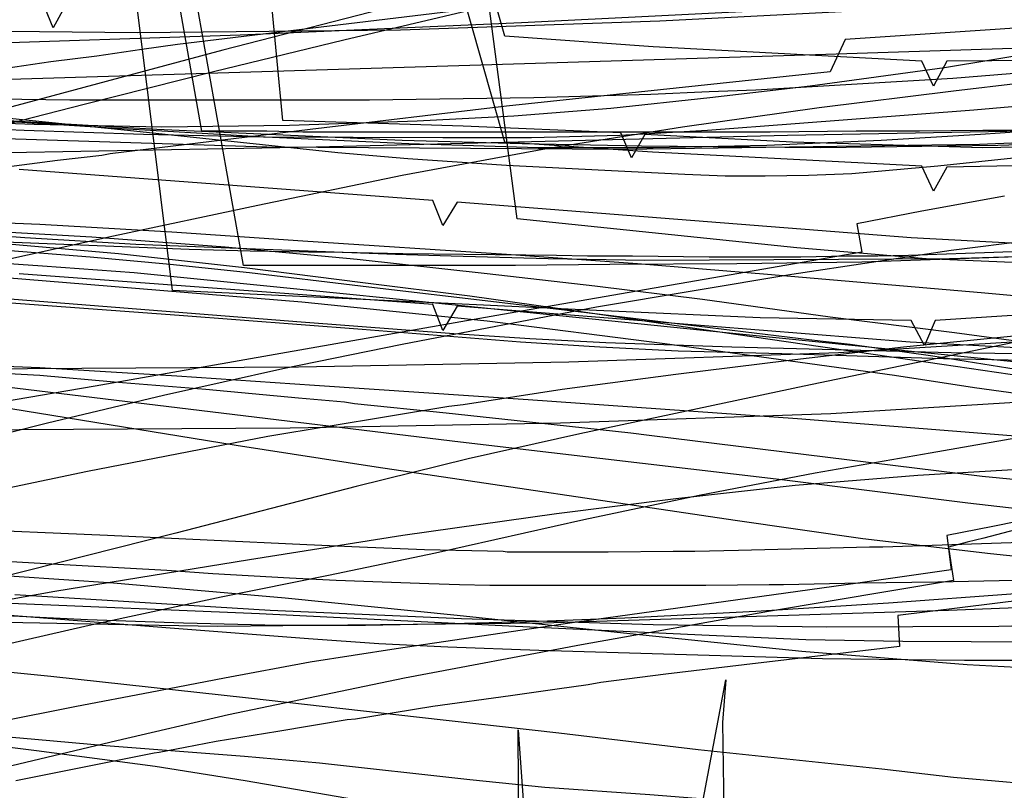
# Model space of a CAD drawing. Header units: millimetres. Extents: x 0 to 1231, y -1 to 564.
# Tile 151 of 163: x 236 to 354, y 156 to 248. Entities that reach past the tile are written whole.
import ezdxf

# ---------------------------------------------------------------- set-up
doc = ezdxf.new("R2010")
doc.units = ezdxf.units.MM
doc.layers.add('1', color=7, linetype='Continuous')

# ---------------------------------------------------------------- blocks, each defined once
blk = doc.blocks.new('PART004')
at = {"layer": '1'}
blk.add_lwpolyline([(356.2, 178.8), (341, 176.9), (341.2, 173.2), (322.6, 171), (313.2, 169.9), (305.4, 168.9), (303.9, 168.6), (300.2, 168.1), (294.6, 167.3), (285.3, 166), (276, 164.5), (275, 164.4), (266.7, 163), (259.3, 161.8), (255.6, 161.1), (252.5, 160.5), (251.9, 160.4), (246.3, 159.3), (235.3, 157.1)], dxfattribs=at)
blk = doc.blocks.new('PART007')
at = {"layer": '1'}
blk.add_lwpolyline([(288.8, 249.5), (254.7, 245.4), (250.4, 244.8), (245, 244), (239.5, 243.3), (234.1, 242.5)], dxfattribs=at)
blk = doc.blocks.new('PART014')
at = {"layer": '1'}
blk.add_lwpolyline([(559.3, 242.7), (491.5, 239.2), (439.2, 237.3), (382.5, 235.5), (327.8, 234.5), (271.3, 233.1), (184.5, 231.5), (126.5, 230.8), (125.1, 227.9), (123.6, 230.8), (0, 231), (0, 41.8), (123.5, 41.8), (125, 44.8), (126.5, 41.8), (162.8, 41.2), (240.9, 38.1), (307.4, 35.7), (376.2, 33.2), (463.1, 29.8), (535.6, 26.7), (606, 23.4)], dxfattribs=at)
blk = doc.blocks.new('PART020')
at = {"layer": '1'}
blk.add_lwpolyline([(372.4, 248.5), (334.7, 246), (332.9, 242.1), (294.1, 238), (270.6, 235.2), (246.6, 232.3), (245.6, 232.1), (240.3, 231.5), (224.4, 229.4)], dxfattribs=at)
blk = doc.blocks.new('PART024')
at = {"layer": '1'}
blk.add_lwpolyline([(363.2, 251.4), (295.9, 248), (262.2, 246.5), (228.5, 245.4), (203.7, 245.3), (202.2, 242.3), (200.7, 245.3), (0.1, 245.4), (0, 52.3), (101.1, 52.1), (151.7, 51.8), (200.8, 51.2), (202.4, 54.1), (202.4, 54), (202.6, 52.6), (202.7, 52.1), (203, 51.5), (203.4, 51.2), (203.6, 51.1), (203.9, 51.1), (216.8, 50.3), (300.7, 45.8), (384.6, 41.6)], dxfattribs=at)
blk = doc.blocks.new('PART029')
at = {"layer": '1'}
blk.add_lwpolyline([(353.8, 227.2), (343.9, 225.4), (336.1, 223.9), (336.7, 220.5), (295.9, 213.4), (244.8, 204.4), (233.6, 202.5), (193.8, 195.5), (40.8, 168.8), (0, 161.7), (28.6, 0), (59, 5.5), (59.9, 8.7), (61.9, 6), (72.4, 7.8), (73.4, 11), (75.4, 8.3), (142.8, 19.8), (223.2, 33), (224.2, 36.1), (226.1, 33.5), (342.7, 51), (401, 60.2)], dxfattribs=at)
blk = doc.blocks.new('PART034')
at = {"layer": '1'}
blk.add_lwpolyline([(376.9, 191.1), (351.1, 193.6), (311.2, 198.5), (309, 198.8), (298, 200), (286.9, 201.2), (275.9, 202.3), (274.7, 202.5), (269.2, 203), (258.1, 204), (247.1, 204.9), (238.2, 205.7), (198.7, 207.8)], dxfattribs=at)
blk = doc.blocks.new('PART040')
at = {"layer": '1'}
blk.add_lwpolyline([(374.7, 186.3), (339.2, 185.1), (337.6, 185.1), (329.8, 184.9), (321.9, 184.7), (316.7, 184.6), (314.1, 184.6), (306.3, 184.5), (294.2, 184.5), (293.7, 184.6), (284.3, 184.8), (276.5, 185.1), (270.2, 185.4), (246.3, 186.5), (227.6, 187.3)], dxfattribs=at)
blk = doc.blocks.new('PART042')
at = {"layer": '1'}
blk.add_lwpolyline([(234, 40.8), (237.8, 41), (238, 41.1), (241.9, 41.3), (247.8, 41.7), (253.7, 42.2), (259.7, 42.7), (267.5, 43.4), (297.2, 46.2), (320.4, 169.2), (320, 164.1), (320.2, 150.9), (301.7, 32), (327.4, 36.5), (353.2, 40.4), (354.3, 40.6)], dxfattribs=at)
blk = doc.blocks.new('PART047')
at = {"layer": '1'}
blk.add_lwpolyline([(355, 181.1), (345.8, 180.9), (336.5, 180.8), (327.3, 180.6), (325.6, 180.6), (318, 180.5), (292.1, 180.5), (288.5, 180.6), (284.8, 180.7), (279.2, 180.9), (273.7, 181.1), (268.1, 181.4), (258.9, 181.9), (253.4, 182.3), (238.9, 183.1), (204, 185.1)], dxfattribs=at)
blk = doc.blocks.new('PART051')
at = {"layer": '1'}
blk.add_lwpolyline([(233.9, 40.8), (237.8, 41), (238.1, 41), (244.3, 41.5), (250.6, 41.9), (256.8, 42.5), (267, 43.4), (267.2, 43.4), (288, 45.4), (296.2, 46.2), (295.5, 163.2), (304.8, 32.5), (312.3, 33.7), (319.9, 34.9), (327.5, 36.2), (331.1, 36.7), (335.1, 37.3), (342.7, 38.5), (345.7, 38.9), (348.8, 39.3), (351.8, 39.7), (354.9, 40.1)], dxfattribs=at)
blk = doc.blocks.new('PART054')
at = {"layer": '1'}
blk.add_lwpolyline([(377.1, 205.1), (317.7, 211.1), (281.3, 214.8), (249.5, 218), (238.5, 218.8), (225.8, 219.7)], dxfattribs=at)
blk = doc.blocks.new('PART067')
at = {"layer": '1'}
blk.add_lwpolyline([(363.1, 243.5), (346.9, 243.4), (345.3, 240.4), (343.9, 243.4), (311.7, 245.1), (293.9, 246.4), (284.3, 280.2)], dxfattribs=at)
blk = doc.blocks.new('PART070')
at = {"layer": '1'}
blk.add_lwpolyline([(358.5, 219.1), (344.4, 219.7), (328.9, 221), (295.4, 224.5), (291.5, 254), (283, 254.7), (281.3, 251.9), (280, 254.9), (40.9, 273.7), (39.2, 270.9), (37.9, 273.7), (0, 273.1), (0.4, 234.3), (3.3, 232.9), (0.4, 231.4), (2, 16), (39.9, 15.9), (41.3, 18.8), (42.8, 15.9), (359.2, 15.8)], dxfattribs=at)
blk = doc.blocks.new('PART078')
at = {"layer": '1'}
blk.add_lwpolyline([(374.6, 178.6), (347.1, 177.5), (298.5, 176), (259.5, 175.6), (252.5, 175.7), (207.5, 176.6)], dxfattribs=at)
blk = doc.blocks.new('PART082')
at = {"layer": '1'}
for points in [[(354.7, 212.9), (345.5, 212.3), (344.2, 209.3), (342.6, 212.3), (324.5, 212.6), (304.9, 213.5), (254.1, 215.9), (249.9, 249.6)], [(241.4, 250.3), (239.8, 247.4), (238.5, 250.5)]]:
    blk.add_lwpolyline(points, dxfattribs=at)
blk = doc.blocks.new('PART083')
at = {"layer": '1'}
blk.add_lwpolyline([(355.5, 233.1), (351.2, 233), (328.4, 233.7), (310.7, 234.6), (309.1, 231.8), (307.8, 234.8), (288.9, 235.6), (267.3, 236.3), (264.6, 264.8)], dxfattribs=at)
blk = doc.blocks.new('PART084')
at = {"layer": '1'}
blk.add_lwpolyline([(362.9, 231), (346.9, 230.7), (345.3, 227.8), (343.9, 230.8), (311.6, 232.5), (293.9, 233.7), (284.3, 267.6)], dxfattribs=at)
blk = doc.blocks.new('PART088')
at = {"layer": '1'}
blk.add_lwpolyline([(375, 234.4), (350.8, 233.4), (308.1, 232.8), (265.4, 233.1), (249.1, 233.6), (211.4, 234.8), (209.8, 232), (208.4, 235), (185.6, 236.3), (157.2, 238.3), (128.9, 240.8), (90.4, 245.7), (88.4, 243), (87.5, 246.3), (46.4, 258.1)], dxfattribs=at)
blk = doc.blocks.new('PART092')
at = {"layer": '1'}
blk.add_lwpolyline([(356.9, 220.6), (351.4, 220.4), (342.3, 220.1), (338.6, 220), (334.9, 220), (329.4, 219.9), (318.4, 219.9), (309.2, 220), (303.8, 220), (300.1, 220.1), (281.7, 220.3), (272.6, 220.5), (270.4, 220.5), (263.4, 220.6), (256.1, 220.8), (229, 221.9)], dxfattribs=at)
blk = doc.blocks.new('PART095')
at = {"layer": '1'}
blk.add_lwpolyline([(369.7, 243.1), (347.6, 241.3), (324, 239.9), (318.4, 239.7), (311.4, 239.4), (297.4, 239), (283.3, 238.8), (277.7, 238.7), (241.8, 238.7), (207.3, 239.2), (205.8, 236.3), (204.4, 239.3), (172.6, 240.8), (171, 237.9), (169.7, 241), (137.6, 243), (135.9, 240.1), (134.7, 243.2), (78.9, 247.9), (77, 245.1), (76, 248.4)], dxfattribs=at)
blk = doc.blocks.new('PART100')
at = {"layer": '1'}
blk.add_lwpolyline([(366.4, 210.4), (333.9, 208.4), (301.6, 207.3), (269.2, 206.7), (204.2, 206.3)], dxfattribs=at)
blk = doc.blocks.new('PART104')
at = {"layer": '1'}
blk.add_lwpolyline([(343.6, 249.8), (312.5, 248.2), (281.4, 247.1), (249.9, 246.8), (218.5, 247.1), (177.6, 248.3), (176.1, 245.4), (174.7, 248.4)], dxfattribs=at)
blk = doc.blocks.new('PART105')
at = {"layer": '1'}
blk.add_lwpolyline([(365.5, 203.1), (333, 201.1), (300.6, 200), (268.2, 199.4), (203.2, 199)], dxfattribs=at)
blk = doc.blocks.new('PART109')
at = {"layer": '1'}
blk.add_lwpolyline([(370.3, 188), (349.4, 190.4), (327.1, 193.2), (288.6, 197.7), (231.5, 204.6)], dxfattribs=at)
blk = doc.blocks.new('PART111')
at = {"layer": '1'}
blk.add_lwpolyline([(391.2, 219.6), (342.6, 222.2), (288.2, 226.5), (286.5, 223.7), (285.3, 226.7), (235.7, 230.4)], dxfattribs=at)
blk = doc.blocks.new('PART114')
at = {"layer": '1'}
blk.add_lwpolyline([(391.2, 207.1), (342.5, 209.7), (288.2, 214), (286.5, 211.1), (285.3, 214.2), (235.7, 217.9)], dxfattribs=at)
blk = doc.blocks.new('PART133')
at = {"layer": '1'}
blk.add_lwpolyline([(366.5, 223.1), (347.4, 220.7), (328.3, 217.8), (304.9, 213.9), (281.6, 209.4), (267.3, 206.5), (253, 203.3), (239.1, 200), (225.3, 196.5)], dxfattribs=at)
blk = doc.blocks.new('PART135')
at = {"layer": '1'}
blk.add_lwpolyline([(359.8, 202.9), (350.2, 204.2), (340.6, 205.7), (313.1, 209.5), (291.8, 212.2), (269.6, 214.5), (241.4, 216.8), (224.3, 218.2)], dxfattribs=at)
blk = doc.blocks.new('PART137')
at = {"layer": '1'}
blk.add_lwpolyline([(362.7, 235.4), (350.9, 234.6), (339, 233.9), (325.3, 233.3), (311.7, 233), (297.9, 233), (282.4, 233.5), (265.2, 234.3), (248, 235.3), (222.1, 236.9), (196.1, 238.8), (179.4, 240.3), (170.4, 241.1), (162.7, 241.9), (146, 243.8), (129.3, 245.8), (116.6, 247.5), (115.4, 247.7), (103.9, 249.3)], dxfattribs=at)
blk = doc.blocks.new('PART141')
at = {"layer": '1'}
blk.add_lwpolyline([(364.1, 170.2), (349.3, 171), (329.5, 172.6), (308.9, 174.7), (288.2, 176.9), (267.6, 179), (247, 180.8), (217.2, 182.8)], dxfattribs=at)
blk = doc.blocks.new('PART142')
at = {"layer": '1'}
blk.add_lwpolyline([(355.2, 206.4), (345.2, 208), (335.3, 209.4), (331.7, 209.8), (301.4, 213.5), (276.6, 216.4), (263.3, 218), (253.8, 219), (244.2, 219.9), (225, 221.4)], dxfattribs=at)
blk = doc.blocks.new('PART145')
at = {"layer": '1'}
blk.add_lwpolyline([(354.9, 210.4), (341.7, 209.1), (328, 207.5), (314.4, 205.8), (300.8, 204), (288.9, 202.2), (287.2, 202), (265.5, 198.4), (243.9, 194.2), (229.6, 191.2)], dxfattribs=at)
blk = doc.blocks.new('PART147')
at = {"layer": '1'}
blk.add_lwpolyline([(363.5, 245.4), (346.6, 242.6), (330.5, 240.4), (318.5, 239), (306.6, 237.7), (295, 236.8), (283.4, 236.2), (268.1, 235.7), (252.8, 235.5), (237.5, 235.8), (218.3, 236.5), (199.3, 237.6), (180.2, 238.8), (161.6, 240.2), (143, 241.8), (129.2, 243.1), (122.2, 243.8), (115, 244.6), (106.7, 245.5), (98.3, 246.5), (89.8, 247.5), (81.5, 248.5)], dxfattribs=at)
blk = doc.blocks.new('PART167')
at = {"layer": '1'}
blk.add_lwpolyline([(358.6, 198.8), (344.9, 196.4), (331.1, 194), (317.2, 191.3), (303.4, 188.4), (285.6, 184.4), (272.8, 181.7), (259.9, 179.1), (244.1, 175.7), (228.4, 172.1)], dxfattribs=at)
blk = doc.blocks.new('PART170')
at = {"layer": '1'}
blk.add_lwpolyline([(365.8, 207.3), (346.5, 207.7), (327.1, 208.3), (314.7, 208.6), (305.3, 209.1), (295.8, 209.7), (276.8, 211.2), (254.9, 212.9), (233.1, 214.5)], dxfattribs=at)
blk = doc.blocks.new('PART171')
at = {"layer": '1'}
blk.add_lwpolyline([(290.2, 249.6), (274.6, 245.9), (259, 242.1), (243.5, 238.2), (228.2, 234.3), (215.4, 231.1), (202.6, 227.8), (189.6, 224.4), (176.2, 221), (164.3, 259.2)], dxfattribs=at)
blk = doc.blocks.new('PART172')
at = {"layer": '1'}
blk.add_lwpolyline([(358, 173.7), (341.6, 173.8), (330, 174), (318.4, 174.5), (295.2, 175.6), (264.5, 177.1), (233.7, 178.4)], dxfattribs=at)
blk = doc.blocks.new('PART176')
at = {"layer": '1'}
blk.add_lwpolyline([(362.6, 208.8), (347.8, 210.8), (332.9, 212.7), (317.6, 214.8), (304.7, 216.4), (291.8, 217.9), (276.2, 219.6), (260.4, 221.1), (244.4, 222.3), (216.3, 223.9)], dxfattribs=at)
blk = doc.blocks.new('PART178')
at = {"layer": '1'}
blk.add_lwpolyline([(355.6, 198.4), (329, 200.5), (296.7, 202.8), (271.1, 204.5), (254.6, 205.6), (238.2, 206.6), (227.8, 207)], dxfattribs=at)
blk = doc.blocks.new('PART190')
at = {"layer": '1'}
blk.add_lwpolyline([(362.9, 235.1), (351.2, 235.1), (343.6, 235), (336, 235), (325.7, 234.9), (269.7, 234.9), (265.4, 235), (257.6, 235), (250.3, 276.5)], dxfattribs=at)
blk = doc.blocks.new('PART192')
at = {"layer": '1'}
blk.add_lwpolyline([(368.7, 176), (353.1, 175.6), (332.5, 175.5), (311.7, 175.8), (288.7, 176.5), (265.8, 177.5), (235.2, 179.4)], dxfattribs=at)
blk = doc.blocks.new('PART196')
at = {"layer": '1'}
blk.add_lwpolyline([(355.1, 187.2), (351.3, 186.2), (349.3, 185.7), (347.1, 185.1), (347.7, 181.1), (325.5, 177.4), (303.1, 173.4), (281.9, 169.4), (260.8, 165), (247.4, 161.9), (234, 158.7)], dxfattribs=at)
blk = doc.blocks.new('PART199')
at = {"layer": '1'}
blk.add_lwpolyline([(363.6, 233.6), (353, 233.3), (331.8, 233), (310.3, 233.2), (296, 233.5), (281.6, 233.9), (252.2, 235.2), (222.7, 236.9), (193.5, 239), (165.1, 241.3), (144.9, 243), (138.3, 243.6), (124.8, 244.9), (107.5, 246.5), (98.7, 247.3), (89.7, 248.2), (51.9, 262.6)], dxfattribs=at)
blk = doc.blocks.new('PART202')
at = {"layer": '1'}
blk.add_lwpolyline([(357.6, 153.2), (351.2, 152.9), (344.7, 152.8), (339.5, 153), (334.3, 153.4), (323.9, 154.4), (311.3, 155.4), (298.7, 156.3), (289.7, 157.2), (271.7, 159.2), (262.7, 160), (246.1, 161.3), (235.8, 162.2), (225.6, 163.1)], dxfattribs=at)
blk = doc.blocks.new('PART203')
at = {"layer": '1'}
blk.add_lwpolyline([(363.8, 238.7), (350.1, 237.5), (328.7, 235.9), (318.2, 235.1), (307.7, 234.5), (297.1, 234.2), (286.5, 234.2), (265, 234.3), (250.6, 234.6), (236.3, 235.1), (206.9, 236.3)], dxfattribs=at)
blk = doc.blocks.new('PART204')
at = {"layer": '1'}
blk.add_lwpolyline([(361.3, 156.3), (347.7, 157.5), (339.1, 158.5), (317.1, 160.8), (300.4, 162.8), (283.7, 164.7), (263.2, 167), (239.5, 169.6), (225.5, 171)], dxfattribs=at)
blk = doc.blocks.new('PART206')
at = {"layer": '1'}
blk.add_lwpolyline([(355.1, 179.5), (339.9, 178.4), (324, 177.4), (308.3, 176.6), (298, 176.2), (287.6, 175.9), (277.2, 175.7), (266.8, 175.7), (255.4, 176), (243.9, 176.4), (221, 177.5)], dxfattribs=at)
blk = doc.blocks.new('PART212')
at = {"layer": '1'}
blk.add_lwpolyline([(282.2, 250.4), (260.1, 244.7), (238.1, 238.8), (227.2, 235.9), (216.1, 232.8), (213.7, 232.2), (205.3, 229.9), (194.4, 226.9), (189.1, 225.4), (184, 224), (179.1, 222.7), (174.5, 221.4), (162.6, 259.7)], dxfattribs=at)
blk = doc.blocks.new('PART214')
at = {"layer": '1'}
blk.add_lwpolyline([(360.5, 208.2), (347.4, 208.4), (321.1, 209.1), (306, 209.6), (296.9, 210.1), (287.8, 210.7), (269.5, 212.1), (227.5, 215.4)], dxfattribs=at)
blk = doc.blocks.new('PART216')
at = {"layer": '1'}
blk.add_lwpolyline([(382.9, 215.5), (329.8, 204.4), (302.9, 198.7), (289.5, 195.7), (276.1, 192.4), (254.5, 186.8), (233.1, 181.4)], dxfattribs=at)
blk = doc.blocks.new('PART221')
at = {"layer": '1'}
blk.add_lwpolyline([(376.6, 213.3), (351, 215.6), (325.4, 217.8), (309.8, 219.1), (294.1, 220.2), (269.7, 221.8), (254, 222.9), (238.2, 223.8), (218.5, 224.6)], dxfattribs=at)
blk = doc.blocks.new('PART225')
at = {"layer": '1'}
blk.add_lwpolyline([(359.4, 205.1), (346.3, 207), (317.5, 211.2), (302.5, 213.4), (289.7, 215.2), (276.9, 216.8), (262.7, 218.6), (247.6, 220.3), (232.5, 221.6)], dxfattribs=at)
blk = doc.blocks.new('PART226')
at = {"layer": '1'}
blk.add_lwpolyline([(359.8, 183.5), (352.1, 184.3), (336.8, 186.1), (321.5, 188.3), (278.5, 194.7), (261.7, 197.3), (214.3, 205)], dxfattribs=at)
blk = doc.blocks.new('PART229')
at = {"layer": '1'}
blk.add_lwpolyline([(392.1, 246.1), (329.9, 244.1), (297.6, 243.1), (186, 239.7)], dxfattribs=at)
blk = doc.blocks.new('PART233')
at = {"layer": '1'}
blk.add_lwpolyline([(358.3, 188.8), (352.4, 187.6), (346.9, 186.5), (347.4, 182.4), (336.2, 180.8), (301.7, 176), (280.9, 172.9), (270.6, 171.3), (260.3, 169.4), (251.4, 167.7), (242.6, 166), (223.9, 162.3)], dxfattribs=at)
blk = doc.blocks.new('PART235')
at = {"layer": '1'}
blk.add_lwpolyline([(360.4, 220.1), (347.2, 219.7), (333.9, 219.6), (310.7, 219.5), (299.1, 219.7), (287.5, 220), (280.8, 220.2), (263, 220.9), (249.7, 221.4), (236.4, 222.2), (222.3, 223.3)], dxfattribs=at)
blk = doc.blocks.new('PART242')
at = {"layer": '1'}
blk.add_lwpolyline([(360.1, 220.1), (336.7, 219.3), (321.7, 219.1), (306.5, 219), (295.2, 218.9), (262.6, 218.9), (255.2, 260.5)], dxfattribs=at)
blk = doc.blocks.new('PART243')
at = {"layer": '1'}
blk.add_lwpolyline([(361.7, 171.5), (349, 171.5), (332, 171.7), (298, 172.7), (287.1, 173.1), (278.8, 173.5), (270.4, 174.1), (253.8, 175.4), (234.6, 176.9)], dxfattribs=at)
blk = doc.blocks.new('PART246')
at = {"layer": '1'}
blk.add_lwpolyline([(357.2, 142.4), (349.9, 142.6), (348.8, 142.6), (345.7, 142.9), (342.6, 143.3), (336.4, 144.4), (324.7, 146.5), (313, 148.4), (287.1, 152.9), (273.7, 155.2), (262.8, 157.1), (252, 158.8), (237.8, 160.7), (224.1, 162.4)], dxfattribs=at)
blk = doc.blocks.new('PART247')
at = {"layer": '1'}
blk.add_lwpolyline([(358.2, 194.6), (343.4, 193.7), (328.7, 192.5), (314.4, 190.9), (300.1, 189.1), (281.7, 186.5), (263.3, 183.6), (240, 179.8), (216.6, 175.6)], dxfattribs=at)
blk = doc.blocks.new('PART249')
at = {"layer": '1'}
blk.add_lwpolyline([(359.8, 232.3), (345.8, 230.8), (335.5, 229.9), (330.3, 229.7), (325.1, 229.6), (320.3, 229.6), (315.5, 229.8), (305.9, 230.3), (294.1, 230.9), (282.3, 231.7), (273.9, 232.4), (248.7, 235.1), (212.9, 238.7), (190, 241.3), (167, 244), (146.4, 246.2), (125.7, 248.4)], dxfattribs=at)
blk = doc.blocks.new('PART251')
at = {"layer": '1'}
blk.add_lwpolyline([(363.9, 241.7), (347.7, 239.8), (331.6, 237.8), (315.2, 235.5), (298.9, 232.9), (281.6, 229.7), (264.3, 226.1), (247, 222.4), (229.8, 218.6)], dxfattribs=at)

msp = doc.modelspace()

# ---------------------------------------------------------------- block references
for name in ['PART042', 'PART024', 'PART051', 'PART067', 'PART212', 'PART171', 'PART249', 'PART229', 'PART084', 'PART007', 'PART014', 'PART083', 'PART190', 'PART070', 'PART225', 'PART104', 'PART137', 'PART147', 'PART082', 'PART199', 'PART242', 'PART176', 'PART095', 'PART088', 'PART029', 'PART020', 'PART251', 'PART203', 'PART235', 'PART214', 'PART170', 'PART092', 'PART216', 'PART111', 'PART226', 'PART167', 'PART133', 'PART202', 'PART054', 'PART142', 'PART221', 'PART114', 'PART141', 'PART100', 'PART135', 'PART109', 'PART105', 'PART145', 'PART040', 'PART192', 'PART034', 'PART243', 'PART178', 'PART196', 'PART047', 'PART172', 'PART233', 'PART246', 'PART078', 'PART247', 'PART004', 'PART206', 'PART204']:
    msp.add_blockref(name, (0, 0))

doc.saveas('drawing.dxf')
